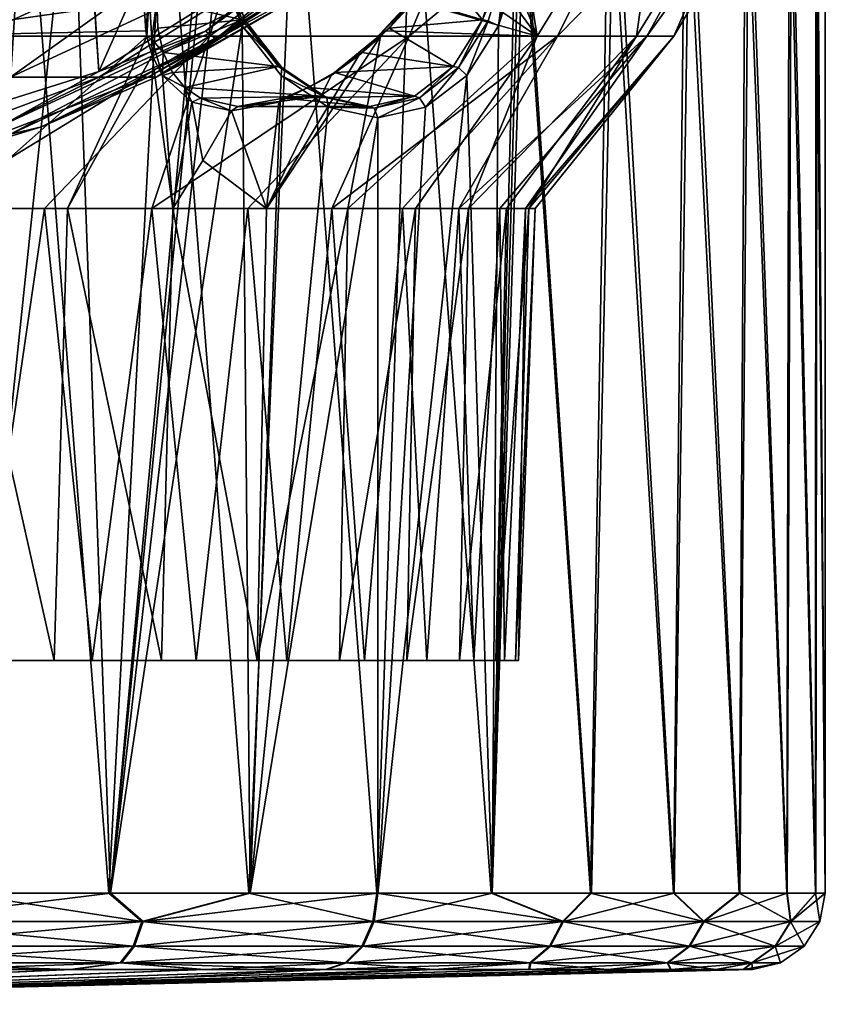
# Model space of a CAD drawing. Header units: metres. Extents: x -240 to 45, y -77 to 27.
# Tile 173 of 256: x 29 to 39, y -77 to -65. Entities that reach past the tile are written whole.
import ezdxf

# ---------------------------------------------------------------- set-up
doc = ezdxf.new("R2010")
doc.units = ezdxf.units.M
doc.layers.add('solid_MASSBILD_K_E_SW0001', color=7, linetype='CONTINUOUS')

msp = doc.modelspace()

# ---------------------------------------------------------------- linework, layer by layer
at = {"layer": 'solid_MASSBILD_K_E_SW0001'}
for points in [[(34.965736, -54, 96.03376), (29.998581, -65.193298, 101.000916), (29.399494, -55.700001, 101.599998)], [(34.965736, -54, 96.03376), (33.190041, -63.202965, 97.809456), (29.998581, -65.193298, 101.000916)], [(29.998581, -65.193298, 101.000916), (29.371065, -55.850025, 101.628433), (29.399494, -55.700001, 101.599998)], [(26.593641, -66.264885, 104.405853), (29.293447, -55.959793, 101.706047), (29.371065, -55.850025, 101.628433)], [(29.998581, -65.193298, 101.000916), (26.593641, -66.264885, 104.405853), (29.371065, -55.850025, 101.628433)], [(23.106398, -66.376396, 107.893097), (23.106236, -61.188198, 107.893257), (29.187363, -56, 101.812134)], [(26.593641, -66.264885, 104.405853), (23.106398, -66.376396, 107.893097), (29.187363, -56, 101.812134)], [(26.593641, -66.264885, 104.405853), (29.187363, -56, 101.812134), (29.293447, -55.959793, 101.706047)], [(29.046837, -62.049999, 119.174355), (27.116047, -62.049999, 120.093132), (28.168047, -75.947678, 119.624008)], [(30.90246, -62.826908, 86.138443), (27.60548, -61.982662, 83.690079), (27.340546, -64.72776, 85.375542)], [(28.1873, -75.947678, 83.585258), (27.753435, -62.049999, 83.382401), (29.651167, -62.049999, 84.367653)], [(29.046837, -62.049999, 119.174355), (28.168047, -75.947678, 119.624008), (30.131594, -75.947678, 118.540169)], [(30.149687, -75.947678, 84.671204), (28.1873, -75.947678, 83.585258), (29.651167, -62.049999, 84.367653)], [(28.880751, -61.982662, 118.87616), (32.334164, -61.982662, 116.491219), (28.282026, -64.72776, 117.334778)], [(32.334164, -61.982662, 116.491219), (31.44804, -64.72776, 115.088936), (28.282026, -64.72776, 117.334778)], [(30.868504, -62.049999, 118.054703), (29.046837, -62.049999, 119.174355), (30.131594, -75.947678, 118.540169)], [(30.149687, -75.947678, 84.671204), (29.651167, -62.049999, 84.367653), (31.432867, -62.049999, 85.549873)], [(30.868504, -62.049999, 118.054703), (30.131594, -75.947678, 118.540169), (31.961441, -75.947678, 117.243286)], [(31.432867, -62.900002, 85.549873), (30.149687, -75.947678, 84.671204), (31.432867, -62.049999, 85.549873)], [(32.560226, -62.049999, 116.746964), (30.868504, -62.049999, 118.054703), (31.961441, -75.947678, 117.243286)], [(32.334164, -61.982662, 116.491219), (35.202629, -61.982662, 113.427574), (31.44804, -64.72776, 115.088936)], [(35.202629, -61.982662, 113.427574), (34.059628, -64.72776, 112.217178), (31.44804, -64.72776, 115.088936)], [(32.560226, -62.049999, 116.746964), (31.961441, -75.947678, 117.243286), (33.634579, -75.947678, 115.749687)], [(34.102665, -62.049999, 115.266098), (32.560226, -62.049999, 116.746964), (33.634579, -75.947678, 115.749687)], [(34.102665, -62.049999, 115.266098), (33.634579, -75.947678, 115.749687), (35.129967, -75.947678, 114.078148)], [(35.202629, -61.982662, 113.427574), (37.355412, -61.982662, 109.82486), (34.059628, -64.72776, 112.217178)], [(37.355412, -61.982662, 109.82486), (35.995602, -64.72776, 108.852737), (34.059628, -64.72776, 112.217178)], [(35.478195, -62.049999, 113.629021), (34.102665, -62.049999, 115.266098), (35.129967, -75.947678, 114.078148)], [(35.293751, -61.982662, 89.894386), (34.973728, -62.826908, 90.214066), (35.732822, -64.72776, 93.776794)], [(35.478195, -62.049999, 113.629021), (35.129967, -75.947678, 114.078148), (36.428799, -75.947678, 112.249687)], [(37.418571, -61.982662, 93.513657), (35.293751, -61.982662, 89.894386), (35.732822, -64.72776, 93.776794)], [(36.671089, -62.049999, 111.854446), (35.478195, -62.049999, 113.629021), (36.428799, -75.947678, 112.249687)], [(35.56287, -62.900002, 89.684288), (36.743183, -62.049999, 91.467247), (36.440166, -75.947678, 90.968407)], [(37.418571, -61.982662, 93.513657), (35.732822, -64.72776, 93.776794), (37.03162, -64.72776, 97.434738)], [(37.355412, -61.982662, 109.82486), (38.694393, -61.982662, 105.847282), (35.995602, -64.72776, 108.852737)], [(38.694393, -61.982662, 105.847282), (37.16613, -64.72776, 105.151756), (35.995602, -64.72776, 108.852737)], [(36.671089, -62.049999, 111.854446), (36.428799, -75.947678, 112.249687), (37.51474, -75.947678, 110.2873)], [(36.743183, -62.049999, 91.467247), (37.52401, -75.947678, 92.931953), (36.440166, -75.947678, 90.968407)], [(37.667713, -62.049999, 109.962669), (36.671089, -62.049999, 111.854446), (37.51474, -75.947678, 110.2873)], [(36.743183, -62.049999, 91.467247), (37.726402, -62.049999, 93.366035), (37.52401, -75.947678, 92.931953)], [(38.726707, -61.982662, 97.501488), (37.418571, -61.982662, 93.513657), (37.03162, -64.72776, 97.434738)], [(38.726707, -61.982662, 97.501488), (37.03162, -64.72776, 97.434738), (37.516895, -64.72776, 101.285957)], [(38.694393, -61.982662, 105.847282), (39.158543, -61.982662, 101.676117), (37.16613, -64.72776, 105.151756)], [(39.158543, -61.982662, 101.676117), (37.516895, -64.72776, 101.285957), (37.16613, -64.72776, 105.151756)], [(37.667713, -62.049999, 109.962669), (37.51474, -75.947678, 110.2873), (38.374134, -75.947678, 108.215668)], [(39.158543, -61.982662, 101.676117), (38.726707, -61.982662, 97.501488), (37.516895, -64.72776, 101.285957)], [(37.726402, -62.049999, 93.366035), (38.381191, -75.947678, 95.004501), (37.52401, -75.947678, 92.931953)], [(38.456676, -62.049999, 107.975296), (37.667713, -62.049999, 109.962669), (38.374134, -75.947678, 108.215668)], [(37.726402, -62.049999, 93.366035), (38.501289, -62.049999, 95.358932), (38.381191, -75.947678, 95.004501)], [(38.456676, -62.049999, 107.975296), (38.374134, -75.947678, 108.215668), (38.996178, -75.947678, 106.060837)], [(38.501289, -62.049999, 95.358932), (39.000935, -75.947678, 97.159996), (38.381191, -75.947678, 95.004501)], [(39.028961, -62.049999, 105.915062), (38.456676, -62.049999, 107.975296), (38.996178, -75.947678, 106.060837)], [(38.501289, -62.049999, 95.358932), (39.05899, -62.049999, 97.423164), (39.000935, -75.947678, 97.159996)], [(39.028961, -62.049999, 105.915062), (38.996178, -75.947678, 106.060837), (39.373047, -75.947678, 103.849907)], [(39.05899, -62.049999, 97.423164), (39.375439, -75.947678, 99.37133), (39.000935, -75.947678, 97.159996)], [(39.378021, -62.049999, 103.805496), (39.028961, -62.049999, 105.915062), (39.373047, -75.947678, 103.849907)], [(39.05899, -62.049999, 97.423164), (39.393124, -62.049999, 99.535149), (39.375439, -75.947678, 99.37133)], [(39.378021, -62.049999, 103.805496), (39.373047, -75.947678, 103.849907), (39.499996, -75.947678, 101.610687)], [(39.393124, -62.049999, 99.535149), (39.499996, -75.947678, 101.610687), (39.375439, -75.947678, 99.37133)], [(39.499874, -62.049999, 101.670723), (39.378021, -62.049999, 103.805496), (39.499996, -75.947678, 101.610687)], [(39.393124, -62.049999, 99.535149), (39.499874, -62.049999, 101.670723), (39.499996, -75.947678, 101.610687)], [(30.727892, -63.351734, 86.38546), (30.90246, -62.826908, 86.138443), (27.340546, -64.72776, 85.375542)], [(33.895069, -62.849007, 97.182831), (31.393976, -64.66449, 99.683922), (33.190041, -63.202965, 97.809456)], [(31.527084, -64.765617, 99.757294), (31.393976, -64.66449, 99.683922), (33.895069, -62.849007, 97.182831)], [(34.038998, -62.94228, 97.245377), (31.527084, -64.765617, 99.757294), (33.895069, -62.849007, 97.182831)], [(34.973728, -62.826908, 90.214066), (34.726517, -63.351746, 90.388374), (35.732822, -64.72776, 93.776794)], [(31.432867, -62.900002, 85.549873), (31.545963, -63.786457, 85.634575), (30.149687, -75.947678, 84.671204)], [(34.038998, -62.94228, 97.245377), (33.528835, -63.479897, 98.013702), (31.527084, -64.765617, 99.757294)], [(35.56287, -62.900002, 89.684288), (36.440166, -75.947678, 90.968407), (35.143288, -75.947678, 89.138557)], [(35.478344, -63.786148, 89.571182), (35.56287, -62.900002, 89.684288), (35.143288, -75.947678, 89.138557)], [(25.260633, -65.265411, 111.297455), (29.593891, -63.197563, 112.565201), (26.978941, -63.197563, 114.491379)], [(25.260633, -65.265411, 111.297455), (27.239601, -65.265411, 109.80513), (29.593891, -63.197563, 112.565201)], [(27.239601, -65.265411, 109.80513), (31.729504, -63.197563, 110.118301), (29.593891, -63.197563, 112.565201)], [(27.239601, -65.265411, 109.80513), (28.844847, -65.265411, 107.916595), (31.729504, -63.197563, 110.118301)], [(28.844847, -65.265411, 107.916595), (33.284359, -63.197563, 107.266891), (31.729504, -63.197563, 110.118301)], [(28.844847, -65.265411, 107.916595), (29.998856, -65.265411, 105.723061), (33.284359, -63.197563, 107.266891)], [(31.393976, -64.66449, 99.683922), (29.998581, -65.193298, 101.000916), (33.190041, -63.202965, 97.809456)], [(29.998856, -65.265411, 105.723061), (34.184628, -63.197563, 104.14637), (33.284359, -63.197563, 107.266891)], [(29.998856, -65.265411, 105.723061), (30.645905, -65.265411, 103.330429), (34.184628, -63.197563, 104.14637)], [(30.645905, -65.265411, 103.330429), (34.38755, -63.197563, 100.904922), (34.184628, -63.197563, 104.14637)], [(30.645905, -65.265411, 103.330429), (30.746666, -65.267303, 100.79538), (34.38755, -63.197563, 100.904922)], [(30.746666, -65.267303, 100.79538), (31.029669, -65.1213, 100.512184), (34.38755, -63.197563, 100.904922)], [(31.029669, -65.1213, 100.512184), (33.528835, -63.479897, 98.013702), (34.38755, -63.197563, 100.904922)], [(30.623011, -63.831165, 86.673042), (30.727892, -63.351734, 86.38546), (27.340546, -64.72776, 85.375542)], [(34.726517, -63.351746, 90.388374), (34.438816, -63.831184, 90.492943), (35.732822, -64.72776, 93.776794)], [(31.527084, -64.765617, 99.757294), (33.528835, -63.479897, 98.013702), (31.029669, -65.1213, 100.512184)], [(30.756033, -64.250885, 86.970284), (31.872822, -64.515602, 86.094902), (31.559006, -63.747074, 85.855858)], [(31.59557, -63.773357, 85.700546), (31.87545, -64.596878, 85.888596), (31.545963, -63.786457, 85.634575)], [(31.600046, -63.755772, 85.783371), (31.559006, -63.747074, 85.855858), (31.872822, -64.515602, 86.094902)], [(31.600046, -63.755772, 85.783371), (31.915165, -64.527702, 86.023331), (31.59557, -63.773357, 85.700546)], [(31.915165, -64.527702, 86.023331), (31.87545, -64.596878, 85.888596), (31.59557, -63.773357, 85.700546)], [(31.600046, -63.755772, 85.783371), (31.872822, -64.515602, 86.094902), (31.915165, -64.527702, 86.023331)], [(34.462006, -63.828922, 90.312508), (35.257065, -63.746822, 89.557892), (35.018501, -64.515167, 89.244003)], [(35.329544, -63.755764, 89.516861), (35.018501, -64.515167, 89.244003), (35.257065, -63.746822, 89.557892)], [(35.089924, -64.527702, 89.201485), (35.018501, -64.515167, 89.244003), (35.329544, -63.755764, 89.516861)], [(35.089924, -64.527702, 89.201485), (35.329544, -63.755764, 89.516861), (35.224754, -64.596588, 89.241516)], [(35.329544, -63.755764, 89.516861), (35.412365, -63.773354, 89.521423), (35.224754, -64.596588, 89.241516)], [(35.412365, -63.773354, 89.521423), (35.478344, -63.786148, 89.571182), (35.224754, -64.596588, 89.241516)], [(30.588482, -64.271622, 87.003471), (30.623011, -63.831165, 86.673042), (27.340546, -64.72776, 85.375542)], [(31.545963, -63.786457, 85.634575), (31.87545, -64.596878, 85.888596), (30.149687, -75.947678, 84.671204)], [(34.438816, -63.831184, 90.492943), (34.108353, -64.271645, 90.527122), (35.732822, -64.72776, 93.776794)], [(34.141399, -64.251282, 90.359619), (34.462006, -63.828922, 90.312508), (35.018501, -64.515167, 89.244003)], [(35.224754, -64.596588, 89.241516), (35.478344, -63.786148, 89.571182), (35.143288, -75.947678, 89.138557)], [(30.61478, -64.659561, 87.356209), (30.588482, -64.271622, 87.003471), (27.340546, -64.72776, 85.375542)], [(30.657297, -64.182991, 86.956627), (30.588482, -64.271622, 87.003471), (30.61478, -64.659561, 87.356209)], [(30.657297, -64.182991, 86.956627), (30.61478, -64.659561, 87.356209), (30.627169, -64.732231, 87.430298)], [(30.657297, -64.182991, 86.956627), (30.627169, -64.732231, 87.430298), (30.691153, -64.769386, 87.498161)], [(30.657297, -64.182991, 86.956627), (30.691153, -64.769386, 87.498161), (30.756033, -64.250885, 86.970284)], [(30.691153, -64.769386, 87.498161), (30.769335, -64.626663, 87.31739), (30.756033, -64.250885, 86.970284)], [(30.756033, -64.250885, 86.970284), (30.769335, -64.626663, 87.31739), (31.872822, -64.515602, 86.094902)], [(33.613781, -64.769394, 90.423912), (34.155277, -64.182999, 90.458351), (33.794235, -64.62706, 90.345879)], [(33.613781, -64.769394, 90.423912), (34.108353, -64.271645, 90.527122), (34.155277, -64.182999, 90.458351)], [(33.613781, -64.769394, 90.423912), (33.75565, -64.659576, 90.500443), (34.108353, -64.271645, 90.527122)], [(34.108353, -64.271645, 90.527122), (33.75565, -64.659576, 90.500443), (35.732822, -64.72776, 93.776794)], [(34.155277, -64.182999, 90.458351), (34.141399, -64.251282, 90.359619), (33.794235, -64.62706, 90.345879)], [(33.794235, -64.62706, 90.345879), (34.141399, -64.251282, 90.359619), (35.018501, -64.515167, 89.244003)], [(30.769335, -64.626663, 87.31739), (30.840351, -64.945068, 87.673073), (31.872822, -64.515602, 86.094902)], [(30.840351, -64.945068, 87.673073), (32.350201, -65.126091, 86.481316), (31.872822, -64.515602, 86.094902)], [(31.915165, -64.527702, 86.023331), (31.872822, -64.515602, 86.094902), (32.350201, -65.126091, 86.481316)], [(31.915165, -64.527702, 86.023331), (32.394173, -65.141441, 86.409851), (31.87545, -64.596878, 85.888596)], [(31.915165, -64.527702, 86.023331), (32.350201, -65.126091, 86.481316), (32.394173, -65.141441, 86.409851)], [(33.794235, -64.62706, 90.345879), (35.018501, -64.515167, 89.244003), (34.632668, -65.125801, 88.766273)], [(34.703918, -65.141441, 88.722061), (34.632668, -65.125801, 88.766273), (35.018501, -64.515167, 89.244003)], [(34.703918, -65.141441, 88.722061), (35.018501, -64.515167, 89.244003), (35.089924, -64.527702, 89.201485)], [(34.703918, -65.141441, 88.722061), (35.089924, -64.527702, 89.201485), (34.813091, -65.244026, 88.734962)], [(35.089924, -64.527702, 89.201485), (35.224754, -64.596588, 89.241516), (34.813091, -65.244026, 88.734962)], [(30.61478, -64.659561, 87.356209), (27.340546, -64.72776, 85.375542), (30.627169, -64.732231, 87.430298)], [(31.393976, -64.66449, 99.683922), (28.722851, -65.904289, 102.355049), (29.998581, -65.193298, 101.000916)], [(28.844404, -66.01078, 102.439972), (28.722851, -65.904289, 102.355049), (31.393976, -64.66449, 99.683922)], [(31.527084, -64.765617, 99.757294), (28.844404, -66.01078, 102.439972), (31.393976, -64.66449, 99.683922)], [(31.87545, -64.596878, 85.888596), (31.978148, -75.947678, 85.970032), (30.149687, -75.947678, 84.671204)], [(30.691153, -64.769386, 87.498161), (30.840351, -64.945068, 87.673073), (30.769335, -64.626663, 87.31739)], [(32.394173, -65.141441, 86.409851), (32.381546, -65.244171, 86.300797), (31.87545, -64.596878, 85.888596)], [(31.87545, -64.596878, 85.888596), (32.381546, -65.244171, 86.300797), (31.978148, -75.947678, 85.970032)], [(33.613781, -64.769394, 90.423912), (33.794235, -64.62706, 90.345879), (33.438641, -64.945389, 90.274429)], [(33.438641, -64.945389, 90.274429), (33.794235, -64.62706, 90.345879), (34.632668, -65.125801, 88.766273)], [(33.613781, -64.769394, 90.423912), (33.681583, -64.732231, 90.487976), (33.75565, -64.659576, 90.500443)], [(33.75565, -64.659576, 90.500443), (33.681583, -64.732231, 90.487976), (35.732822, -64.72776, 93.776794)], [(34.813091, -65.244026, 88.734962), (35.224754, -64.596588, 89.241516), (35.143288, -75.947678, 89.138557)], [(28.085047, -66.984367, 87.854088), (30.627169, -64.732231, 87.430298), (27.340546, -64.72776, 85.375542)], [(28.282026, -64.72776, 117.334778), (31.44804, -64.72776, 115.088936), (27.756048, -66.984367, 115.545998)], [(31.44804, -64.72776, 115.088936), (29.286592, -66.984367, 114.518044), (27.756048, -66.984367, 115.545998)], [(28.085047, -66.984367, 87.854088), (29.590746, -66.984367, 88.918121), (30.627169, -64.732231, 87.430298)], [(31.527084, -64.765617, 99.757294), (29.250998, -65.91684, 102.290985), (28.844404, -66.01078, 102.439972)], [(31.527084, -64.765617, 99.757294), (30.746666, -65.267303, 100.79538), (29.250998, -65.91684, 102.290985)], [(31.44804, -64.72776, 115.088936), (30.690399, -66.984367, 113.322975), (29.286592, -66.984367, 114.518044)], [(29.590746, -66.984367, 88.918121), (30.698124, -64.983124, 87.714828), (30.627169, -64.732231, 87.430298)], [(30.691153, -64.769386, 87.498161), (30.627169, -64.732231, 87.430298), (30.698124, -64.983124, 87.714828)], [(31.44804, -64.72776, 115.088936), (34.059628, -64.72776, 112.217178), (30.690399, -66.984367, 113.322975)], [(34.059628, -64.72776, 112.217178), (31.949377, -66.984367, 111.976234), (30.690399, -66.984367, 113.322975)], [(30.691153, -64.769386, 87.498161), (30.830132, -65.246613, 88.073387), (30.840351, -64.945068, 87.673073)], [(30.691153, -64.769386, 87.498161), (30.698124, -64.983124, 87.714828), (30.830132, -65.246613, 88.073387)], [(31.527084, -64.765617, 99.757294), (31.029669, -65.1213, 100.512184), (30.746666, -65.267303, 100.79538)], [(34.059628, -64.72776, 112.217178), (33.04726, -66.984367, 110.495224), (31.949377, -66.984367, 111.976234)], [(33.681583, -64.732231, 90.487976), (33.397114, -64.983139, 90.416718), (32.192654, -66.984367, 91.522812)], [(33.681583, -64.732231, 90.487976), (32.192654, -66.984367, 91.522812), (33.255077, -66.984367, 93.029648)], [(33.038696, -65.24662, 90.284325), (33.613781, -64.769394, 90.423912), (33.082588, -65.204315, 90.153343)], [(33.038696, -65.24662, 90.284325), (33.397114, -64.983139, 90.416718), (33.613781, -64.769394, 90.423912)], [(34.059628, -64.72776, 112.217178), (35.995602, -64.72776, 108.852737), (33.04726, -66.984367, 110.495224)], [(35.995602, -64.72776, 108.852737), (33.969852, -66.984367, 108.899078), (33.04726, -66.984367, 110.495224)], [(33.613781, -64.769394, 90.423912), (33.438641, -64.945389, 90.274429), (33.082588, -65.204315, 90.153343)], [(35.732822, -64.72776, 93.776794), (33.681583, -64.732231, 90.487976), (33.255077, -66.984367, 93.029648)], [(35.732822, -64.72776, 93.776794), (33.255077, -66.984367, 93.029648), (34.139446, -66.984367, 94.647316)], [(33.613781, -64.769394, 90.423912), (33.397114, -64.983139, 90.416718), (33.681583, -64.732231, 90.487976)], [(35.995602, -64.72776, 108.852737), (34.705238, -66.984367, 107.208374), (33.969852, -66.984367, 108.899078)], [(35.732822, -64.72776, 93.776794), (34.139446, -66.984367, 94.647316), (34.834343, -66.984367, 96.354897)], [(35.995602, -64.72776, 108.852737), (37.16613, -64.72776, 105.151756), (34.705238, -66.984367, 107.208374)], [(37.16613, -64.72776, 105.151756), (35.243855, -66.984367, 105.44503), (34.705238, -66.984367, 107.208374)], [(37.03162, -64.72776, 97.434738), (35.732822, -64.72776, 93.776794), (34.834343, -66.984367, 96.354897)], [(37.03162, -64.72776, 97.434738), (34.834343, -66.984367, 96.354897), (35.330818, -66.984367, 98.130363)], [(37.16613, -64.72776, 105.151756), (35.578697, -66.984367, 103.631927), (35.243855, -66.984367, 105.44503)], [(37.03162, -64.72776, 97.434738), (35.330818, -66.984367, 98.130363), (35.62244, -66.984367, 99.950729)], [(37.16613, -64.72776, 105.151756), (37.516895, -64.72776, 101.285957), (35.578697, -66.984367, 103.631927)], [(37.516895, -64.72776, 101.285957), (35.705437, -66.984367, 101.792526), (35.578697, -66.984367, 103.631927)], [(37.516895, -64.72776, 101.285957), (37.03162, -64.72776, 97.434738), (35.62244, -66.984367, 99.950729)], [(37.516895, -64.72776, 101.285957), (35.62244, -66.984367, 99.950729), (35.705437, -66.984367, 101.792526)], [(30.830132, -65.246613, 88.073387), (30.96102, -65.204094, 88.029305), (30.840351, -64.945068, 87.673073)], [(30.840351, -64.945068, 87.673073), (30.96102, -65.204094, 88.029305), (32.350201, -65.126091, 86.481316)], [(29.590746, -66.984367, 88.918121), (30.965902, -66.984367, 90.146339), (30.698124, -64.983124, 87.714828)], [(30.965902, -66.984367, 90.146339), (30.830132, -65.246613, 88.073387), (30.698124, -64.983124, 87.714828)], [(33.397114, -64.983139, 90.416718), (33.038696, -65.24662, 90.284325), (32.192654, -66.984367, 91.522812)], [(33.082588, -65.204315, 90.153343), (33.438641, -64.945389, 90.274429), (34.632668, -65.125801, 88.766273)], [(28.722851, -65.904289, 102.355049), (26.593641, -66.264885, 104.405853), (29.998581, -65.193298, 101.000916)], [(30.96102, -65.204094, 88.029305), (31.125305, -65.4021, 88.37429), (32.350201, -65.126091, 86.481316)], [(31.125305, -65.4021, 88.37429), (32.930286, -65.516434, 86.987396), (32.350201, -65.126091, 86.481316)], [(32.394173, -65.141441, 86.409851), (32.350201, -65.126091, 86.481316), (32.978542, -65.537048, 86.919678)], [(32.978542, -65.537048, 86.919678), (32.350201, -65.126091, 86.481316), (32.930286, -65.516434, 86.987396)], [(32.394173, -65.141441, 86.409851), (32.978542, -65.537048, 86.919678), (32.381546, -65.244171, 86.300797)], [(33.082588, -65.204315, 90.153343), (34.632668, -65.125801, 88.766273), (34.127075, -65.516373, 88.185478)], [(34.194717, -65.537048, 88.137146), (34.127075, -65.516373, 88.185478), (34.632668, -65.125801, 88.766273)], [(34.194717, -65.537048, 88.137146), (34.632668, -65.125801, 88.766273), (34.703918, -65.141441, 88.722061)], [(34.194717, -65.537048, 88.137146), (34.703918, -65.141441, 88.722061), (34.272099, -65.658676, 88.117233)], [(34.703918, -65.141441, 88.722061), (34.813091, -65.244026, 88.734962), (34.272099, -65.658676, 88.117233)], [(26.325972, -66.634926, 105.215973), (29.998856, -65.265411, 105.723061), (28.844847, -65.265411, 107.916595)], [(26.325972, -66.634926, 105.215973), (27.75841, -66.371216, 103.783562), (29.998856, -65.265411, 105.723061)], [(27.75841, -66.371216, 103.783562), (30.645905, -65.265411, 103.330429), (29.998856, -65.265411, 105.723061)], [(27.75841, -66.371216, 103.783562), (29.250998, -65.91684, 102.290985), (30.645905, -65.265411, 103.330429)], [(29.250998, -65.91684, 102.290985), (30.746666, -65.267303, 100.79538), (30.645905, -65.265411, 103.330429)], [(30.830132, -65.246613, 88.073387), (31.125305, -65.4021, 88.37429), (30.96102, -65.204094, 88.029305)], [(30.830132, -65.246613, 88.073387), (31.216566, -65.593094, 88.761093), (31.125305, -65.4021, 88.37429)], [(30.965902, -66.984367, 90.146339), (31.216566, -65.593094, 88.761093), (30.830132, -65.246613, 88.073387)], [(32.381546, -65.244171, 86.300797), (32.998589, -65.658691, 86.842354), (31.978148, -75.947678, 85.970032)], [(33.038696, -65.24662, 90.284325), (32.351398, -65.593102, 89.897148), (32.192654, -66.984367, 91.522812)], [(32.351398, -65.593102, 89.897148), (33.038696, -65.24662, 90.284325), (32.737816, -65.40226, 89.988663)], [(32.978542, -65.537048, 86.919678), (32.998589, -65.658691, 86.842354), (32.381546, -65.244171, 86.300797)], [(33.038696, -65.24662, 90.284325), (33.082588, -65.204315, 90.153343), (32.737816, -65.40226, 89.988663)], [(32.737816, -65.40226, 89.988663), (33.082588, -65.204315, 90.153343), (34.127075, -65.516373, 88.185478)], [(34.813091, -65.244026, 88.734962), (35.143288, -75.947678, 89.138557), (33.649689, -75.947678, 87.465424)], [(34.272099, -65.658676, 88.117233), (34.813091, -65.244026, 88.734962), (33.649689, -75.947678, 87.465424)], [(31.216566, -65.593094, 88.761093), (31.326302, -65.541153, 88.703583), (31.125305, -65.4021, 88.37429)], [(31.125305, -65.4021, 88.37429), (31.326302, -65.541153, 88.703583), (32.930286, -65.516434, 86.987396)], [(32.351398, -65.593102, 89.897148), (32.737816, -65.40226, 89.988663), (32.408798, -65.541245, 89.787315)], [(32.408798, -65.541245, 89.787315), (32.737816, -65.40226, 89.988663), (34.127075, -65.516373, 88.185478)], [(31.216566, -65.593094, 88.761093), (31.734015, -65.707268, 89.379051), (31.326302, -65.541153, 88.703583)], [(31.326302, -65.541153, 88.703583), (31.817429, -65.650002, 89.295723), (32.930286, -65.516434, 86.987396)], [(31.734015, -65.707268, 89.379051), (31.817429, -65.650002, 89.295723), (31.326302, -65.541153, 88.703583)], [(31.817429, -65.650002, 89.295723), (33.543568, -65.650002, 87.571434), (32.930286, -65.516434, 86.987396)], [(32.351398, -65.593102, 89.897148), (32.408798, -65.541245, 89.787315), (31.817429, -65.650002, 89.295723)], [(31.817429, -65.650002, 89.295723), (32.408798, -65.541245, 89.787315), (33.543568, -65.650002, 87.571434)], [(32.408798, -65.541245, 89.787315), (34.127075, -65.516373, 88.185478), (33.543568, -65.650002, 87.571434)], [(32.978542, -65.537048, 86.919678), (32.930286, -65.516434, 86.987396), (33.543568, -65.650002, 87.571434)], [(32.978542, -65.537048, 86.919678), (33.601002, -65.673859, 87.514053), (32.998589, -65.658691, 86.842354)], [(32.978542, -65.537048, 86.919678), (33.543568, -65.650002, 87.571434), (33.601002, -65.673859, 87.514053)], [(33.601002, -65.673859, 87.514053), (33.543568, -65.650002, 87.571434), (34.127075, -65.516373, 88.185478)], [(33.601002, -65.673859, 87.514053), (34.127075, -65.516373, 88.185478), (34.194717, -65.537048, 88.137146)], [(33.601002, -65.673859, 87.514053), (34.194717, -65.537048, 88.137146), (33.649689, -65.800003, 87.465424)], [(34.194717, -65.537048, 88.137146), (34.272099, -65.658676, 88.117233), (33.649689, -65.800003, 87.465424)], [(30.965902, -66.984367, 90.146339), (31.358566, -66.356163, 89.754097), (31.216566, -65.593094, 88.761093)], [(31.358566, -66.356163, 89.754097), (31.734015, -65.707268, 89.379051), (31.216566, -65.593094, 88.761093)], [(32.192654, -66.984367, 91.522812), (31.734015, -65.707268, 89.379051), (31.358566, -66.356163, 89.754097)], [(31.734015, -65.707268, 89.379051), (32.351398, -65.593102, 89.897148), (31.817429, -65.650002, 89.295723)], [(32.351398, -65.593102, 89.897148), (31.734015, -65.707268, 89.379051), (32.192654, -66.984367, 91.522812)], [(32.998589, -65.658691, 86.842354), (33.649689, -65.800003, 87.465424), (31.978148, -75.947678, 85.970032)], [(32.998589, -65.658691, 86.842354), (33.601002, -65.673859, 87.514053), (33.649689, -65.800003, 87.465424)], [(34.272099, -65.658676, 88.117233), (33.649689, -75.947678, 87.465424), (33.649689, -65.800003, 87.465424)], [(33.649689, -65.800003, 87.465424), (33.649689, -75.947678, 87.465424), (31.978148, -75.947678, 85.970032)], [(28.844404, -66.01078, 102.439972), (29.250998, -65.91684, 102.290985), (27.75841, -66.371216, 103.783562)], [(32.192654, -66.984367, 91.522812), (31.358566, -66.356163, 89.754097), (30.965902, -66.984367, 90.146339)], [(28.419031, -72.900002, 114.882835), (27.756048, -66.984367, 115.545998), (29.286592, -66.984367, 114.518044)], [(29.413763, -72.900002, 89.043167), (28.085047, -66.984367, 87.854088), (27.870617, -72.900002, 87.964325)], [(29.413763, -72.900002, 89.043167), (29.590746, -66.984367, 88.918121), (28.085047, -66.984367, 87.854088)], [(28.419031, -72.900002, 114.882835), (29.286592, -66.984367, 114.518044), (29.91058, -72.900002, 113.748726)], [(29.91058, -72.900002, 113.748726), (29.286592, -66.984367, 114.518044), (30.690399, -66.984367, 113.322975)], [(30.81975, -72.900002, 90.292336), (29.590746, -66.984367, 88.918121), (29.413763, -72.900002, 89.043167)], [(30.81975, -72.900002, 90.292336), (30.965902, -66.984367, 90.146339), (29.590746, -66.984367, 88.918121)], [(29.91058, -72.900002, 113.748726), (30.690399, -66.984367, 113.322975), (31.269575, -72.900002, 112.437622)], [(31.269575, -72.900002, 112.437622), (30.690399, -66.984367, 113.322975), (31.949377, -66.984367, 111.976234)], [(32.067417, -72.900002, 91.699661), (30.965902, -66.984367, 90.146339), (30.81975, -72.900002, 90.292336)], [(32.067417, -72.900002, 91.699661), (32.192654, -66.984367, 91.522812), (30.965902, -66.984367, 90.146339)], [(31.269575, -72.900002, 112.437622), (31.949377, -66.984367, 111.976234), (32.455879, -72.900002, 110.987343)], [(32.455879, -72.900002, 110.987343), (31.949377, -66.984367, 111.976234), (33.04726, -66.984367, 110.495224)], [(33.144611, -72.900002, 93.243958), (33.255077, -66.984367, 93.029648), (32.067417, -72.900002, 91.699661)], [(32.067417, -72.900002, 91.699661), (33.255077, -66.984367, 93.029648), (32.192654, -66.984367, 91.522812)], [(32.455879, -72.900002, 110.987343), (33.04726, -66.984367, 110.495224), (33.471527, -72.900002, 109.395386)], [(33.471527, -72.900002, 109.395386), (33.04726, -66.984367, 110.495224), (33.969852, -66.984367, 108.899078)], [(33.144611, -72.900002, 93.243958), (34.139446, -66.984367, 94.647316), (33.255077, -66.984367, 93.029648)], [(34.02877, -72.900002, 94.901215), (34.139446, -66.984367, 94.647316), (33.144611, -72.900002, 93.243958)], [(33.471527, -72.900002, 109.395386), (33.969852, -66.984367, 108.899078), (34.287418, -72.900002, 107.708603)], [(34.287418, -72.900002, 107.708603), (33.969852, -66.984367, 108.899078), (34.705238, -66.984367, 107.208374)], [(34.716743, -72.900002, 96.655602), (34.834343, -66.984367, 96.354897), (34.02877, -72.900002, 94.901215)], [(34.02877, -72.900002, 94.901215), (34.834343, -66.984367, 96.354897), (34.139446, -66.984367, 94.647316)], [(34.287418, -72.900002, 107.708603), (34.705238, -66.984367, 107.208374), (34.903522, -72.900002, 105.924278)], [(34.903522, -72.900002, 105.924278), (34.705238, -66.984367, 107.208374), (35.243855, -66.984367, 105.44503)], [(34.716743, -72.900002, 96.655602), (35.330818, -66.984367, 98.130363), (34.834343, -66.984367, 96.354897)], [(35.189926, -72.900002, 98.471718), (35.330818, -66.984367, 98.130363), (34.716743, -72.900002, 96.655602)], [(34.903522, -72.900002, 105.924278), (35.243855, -66.984367, 105.44503), (35.304138, -72.900002, 104.093315)], [(35.450058, -72.900002, 100.339867), (35.62244, -66.984367, 99.950729), (35.189926, -72.900002, 98.471718)], [(35.189926, -72.900002, 98.471718), (35.62244, -66.984367, 99.950729), (35.330818, -66.984367, 98.130363)], [(35.304138, -72.900002, 104.093315), (35.243855, -66.984367, 105.44503), (35.578697, -66.984367, 103.631927)], [(35.304138, -72.900002, 104.093315), (35.578697, -66.984367, 103.631927), (35.487026, -72.900002, 102.214951)], [(35.487026, -72.900002, 102.214951), (35.705437, -66.984367, 101.792526), (35.450058, -72.900002, 100.339867)], [(35.450058, -72.900002, 100.339867), (35.705437, -66.984367, 101.792526), (35.62244, -66.984367, 99.950729)], [(35.487026, -72.900002, 102.214951), (35.578697, -66.984367, 103.631927), (35.705437, -66.984367, 101.792526)], [(14.015095, -72.900002, 116.630478), (15.814588, -72.900002, 117.168449), (34.716743, -72.900002, 96.655602)], [(27.797697, -72.900002, 102.831718), (14.015095, -72.900002, 116.630478), (34.716743, -72.900002, 96.655602)], [(15.814588, -72.900002, 117.168449), (35.189926, -72.900002, 98.471718), (34.716743, -72.900002, 96.655602)], [(15.814588, -72.900002, 117.168449), (17.67054, -72.900002, 117.494949), (35.189926, -72.900002, 98.471718)], [(17.67054, -72.900002, 117.494949), (35.450058, -72.900002, 100.339867), (35.189926, -72.900002, 98.471718)], [(17.67054, -72.900002, 117.494949), (19.544418, -72.900002, 117.598686), (35.450058, -72.900002, 100.339867)], [(19.544418, -72.900002, 117.598686), (35.487026, -72.900002, 102.214951), (35.450058, -72.900002, 100.339867)], [(19.544418, -72.900002, 117.598686), (21.427061, -72.900002, 117.483284), (35.487026, -72.900002, 102.214951)], [(21.427061, -72.900002, 117.483284), (35.304138, -72.900002, 104.093315), (35.487026, -72.900002, 102.214951)], [(21.427061, -72.900002, 117.483284), (23.272253, -72.900002, 117.147774), (35.304138, -72.900002, 104.093315)], [(23.272253, -72.900002, 117.147774), (34.903522, -72.900002, 105.924278), (35.304138, -72.900002, 104.093315)], [(23.272253, -72.900002, 117.147774), (25.07707, -72.900002, 116.596123), (34.903522, -72.900002, 105.924278)], [(23.560144, -72.900002, 93.303818), (27.800518, -72.900002, 97.548721), (29.413763, -72.900002, 89.043167)], [(23.560144, -72.900002, 93.303818), (29.413763, -72.900002, 89.043167), (27.870617, -72.900002, 87.964325)], [(25.07707, -72.900002, 116.596123), (34.287418, -72.900002, 107.708603), (34.903522, -72.900002, 105.924278)], [(25.07707, -72.900002, 116.596123), (26.792273, -72.900002, 115.840462), (34.287418, -72.900002, 107.708603)], [(26.792273, -72.900002, 115.840462), (33.471527, -72.900002, 109.395386), (34.287418, -72.900002, 107.708603)], [(26.792273, -72.900002, 115.840462), (28.419031, -72.900002, 114.882835), (33.471527, -72.900002, 109.395386)], [(28.485165, -72.900002, 101.886574), (27.797697, -72.900002, 102.831718), (34.02877, -72.900002, 94.901215)], [(27.797697, -72.900002, 102.831718), (34.716743, -72.900002, 96.655602), (34.02877, -72.900002, 94.901215)], [(27.800518, -72.900002, 97.548721), (28.486977, -72.900002, 98.494598), (33.144611, -72.900002, 93.243958)], [(27.800518, -72.900002, 97.548721), (33.144611, -72.900002, 93.243958), (32.067417, -72.900002, 91.699661)], [(27.800518, -72.900002, 97.548721), (32.067417, -72.900002, 91.699661), (30.81975, -72.900002, 90.292336)], [(27.800518, -72.900002, 97.548721), (30.81975, -72.900002, 90.292336), (29.413763, -72.900002, 89.043167)], [(28.419031, -72.900002, 114.882835), (32.455879, -72.900002, 110.987343), (33.471527, -72.900002, 109.395386)], [(28.419031, -72.900002, 114.882835), (29.91058, -72.900002, 113.748726), (32.455879, -72.900002, 110.987343)], [(28.846945, -72.900002, 100.775185), (28.485165, -72.900002, 101.886574), (34.02877, -72.900002, 94.901215)], [(28.486977, -72.900002, 98.494598), (28.847569, -72.900002, 99.606377), (33.144611, -72.900002, 93.243958)], [(28.847569, -72.900002, 99.606377), (28.846945, -72.900002, 100.775185), (34.02877, -72.900002, 94.901215)], [(28.847569, -72.900002, 99.606377), (34.02877, -72.900002, 94.901215), (33.144611, -72.900002, 93.243958)], [(29.91058, -72.900002, 113.748726), (31.269575, -72.900002, 112.437622), (32.455879, -72.900002, 110.987343)], [(30.562914, -76.318619, 118.17598), (28.168047, -75.947678, 119.624008), (27.116529, -76.318619, 120.015747)], [(27.1362, -76.318619, 83.192398), (28.1873, -75.947678, 83.585258), (30.149687, -75.947678, 84.671204)], [(27.1362, -76.318619, 83.192398), (30.149687, -75.947678, 84.671204), (30.580618, -76.318619, 85.035843)], [(30.562914, -76.318619, 118.17598), (30.131594, -75.947678, 118.540169), (28.168047, -75.947678, 119.624008)], [(30.562914, -76.318619, 118.17598), (31.961441, -75.947678, 117.243286), (30.131594, -75.947678, 118.540169)], [(30.580618, -76.318619, 85.035843), (30.149687, -75.947678, 84.671204), (31.978148, -75.947678, 85.970032)], [(33.584156, -76.318619, 115.699211), (31.961441, -75.947678, 117.243286), (30.562914, -76.318619, 118.17598)], [(30.580618, -76.318619, 85.035843), (31.978148, -75.947678, 85.970032), (33.649689, -75.947678, 87.465424)], [(30.580618, -76.318619, 85.035843), (33.649689, -75.947678, 87.465424), (33.599213, -76.318619, 87.515846)], [(33.584156, -76.318619, 115.699211), (33.634579, -75.947678, 115.749687), (31.961441, -75.947678, 117.243286)], [(36.064152, -76.318619, 112.680618), (33.634579, -75.947678, 115.749687), (33.584156, -76.318619, 115.699211)], [(33.599213, -76.318619, 87.515846), (33.649689, -75.947678, 87.465424), (35.143288, -75.947678, 89.138557)], [(33.599213, -76.318619, 87.515846), (35.143288, -75.947678, 89.138557), (36.075981, -76.318619, 90.537086)], [(36.064152, -76.318619, 112.680618), (35.129967, -75.947678, 114.078148), (33.634579, -75.947678, 115.749687)], [(36.064152, -76.318619, 112.680618), (36.428799, -75.947678, 112.249687), (35.129967, -75.947678, 114.078148)], [(36.075981, -76.318619, 90.537086), (35.143288, -75.947678, 89.138557), (36.440166, -75.947678, 90.968407)], [(37.9076, -76.318619, 109.236198), (36.428799, -75.947678, 112.249687), (36.064152, -76.318619, 112.680618)], [(36.075981, -76.318619, 90.537086), (36.440166, -75.947678, 90.968407), (37.52401, -75.947678, 92.931953)], [(36.075981, -76.318619, 90.537086), (37.52401, -75.947678, 92.931953), (37.915749, -76.318619, 93.983475)], [(37.9076, -76.318619, 109.236198), (37.51474, -75.947678, 110.2873), (36.428799, -75.947678, 112.249687)], [(37.9076, -76.318619, 109.236198), (38.374134, -75.947678, 108.215668), (37.51474, -75.947678, 110.2873)], [(37.915749, -76.318619, 93.983475), (37.52401, -75.947678, 92.931953), (38.381191, -75.947678, 95.004501)], [(39.043652, -76.318619, 105.498329), (38.374134, -75.947678, 108.215668), (37.9076, -76.318619, 109.236198)], [(37.915749, -76.318619, 93.983475), (38.381191, -75.947678, 95.004501), (39.000935, -75.947678, 97.159996)], [(37.915749, -76.318619, 93.983475), (39.000935, -75.947678, 97.159996), (39.047806, -76.318619, 97.722557)], [(39.043652, -76.318619, 105.498329), (38.996178, -75.947678, 106.060837), (38.374134, -75.947678, 108.215668)], [(39.043652, -76.318619, 105.498329), (39.373047, -75.947678, 103.849907), (38.996178, -75.947678, 106.060837)], [(39.047806, -76.318619, 97.722557), (39.000935, -75.947678, 97.159996), (39.375439, -75.947678, 99.37133)], [(39.42865, -76.318619, 101.610649), (39.373047, -75.947678, 103.849907), (39.043652, -76.318619, 105.498329)], [(39.047806, -76.318619, 97.722557), (39.375439, -75.947678, 99.37133), (39.499996, -75.947678, 101.610687)], [(39.047806, -76.318619, 97.722557), (39.499996, -75.947678, 101.610687), (39.42865, -76.318619, 101.610649)], [(39.42865, -76.318619, 101.610649), (39.499996, -75.947678, 101.610687), (39.373047, -75.947678, 103.849907)], [(27.116529, -76.318619, 120.015747), (27.038317, -76.637466, 119.826637), (30.44931, -76.637466, 118.005768)], [(30.580618, -76.318619, 85.035843), (30.466831, -76.637466, 85.20594), (27.057785, -76.637466, 83.381424)], [(27.1362, -76.318619, 83.192398), (30.580618, -76.318619, 85.035843), (27.057785, -76.637466, 83.381424)], [(30.562914, -76.318619, 118.17598), (27.116529, -76.318619, 120.015747), (30.44931, -76.637466, 118.005768)], [(30.562914, -76.318619, 118.17598), (30.44931, -76.637466, 118.005768), (33.439529, -76.637466, 115.554428)], [(30.466831, -76.637466, 85.20594), (33.599213, -76.318619, 87.515846), (33.45443, -76.637466, 87.660469)], [(30.580618, -76.318619, 85.035843), (33.599213, -76.318619, 87.515846), (30.466831, -76.637466, 85.20594)], [(33.584156, -76.318619, 115.699211), (30.562914, -76.318619, 118.17598), (33.439529, -76.637466, 115.554428)], [(33.584156, -76.318619, 115.699211), (33.439529, -76.637466, 115.554428), (35.894058, -76.637466, 112.566833)], [(36.075981, -76.318619, 90.537086), (35.905766, -76.637466, 90.650688), (33.45443, -76.637466, 87.660469)], [(33.599213, -76.318619, 87.515846), (36.075981, -76.318619, 90.537086), (33.45443, -76.637466, 87.660469)], [(36.064152, -76.318619, 112.680618), (33.584156, -76.318619, 115.699211), (35.894058, -76.637466, 112.566833)], [(36.064152, -76.318619, 112.680618), (35.894058, -76.637466, 112.566833), (37.718575, -76.637466, 109.157784)], [(36.075981, -76.318619, 90.537086), (37.915749, -76.318619, 93.983475), (35.905766, -76.637466, 90.650688)], [(37.915749, -76.318619, 93.983475), (37.726639, -76.637466, 94.061684), (35.905766, -76.637466, 90.650688)], [(37.9076, -76.318619, 109.236198), (36.064152, -76.318619, 112.680618), (37.718575, -76.637466, 109.157784)], [(37.9076, -76.318619, 109.236198), (37.718575, -76.637466, 109.157784), (38.84296, -76.637466, 105.458298)], [(37.915749, -76.318619, 93.983475), (39.047806, -76.318619, 97.722557), (37.726639, -76.637466, 94.061684)], [(39.047806, -76.318619, 97.722557), (38.847073, -76.637466, 97.762375), (37.726639, -76.637466, 94.061684)], [(39.043652, -76.318619, 105.498329), (37.9076, -76.318619, 109.236198), (38.84296, -76.637466, 105.458298)], [(39.043652, -76.318619, 105.498329), (38.84296, -76.637466, 105.458298), (39.224007, -76.637466, 101.610535)], [(39.047806, -76.318619, 97.722557), (39.42865, -76.318619, 101.610649), (38.847073, -76.637466, 97.762375)], [(39.42865, -76.318619, 101.610649), (39.224007, -76.637466, 101.610535), (38.847073, -76.637466, 97.762375)], [(39.42865, -76.318619, 101.610649), (39.043652, -76.318619, 105.498329), (39.224007, -76.637466, 101.610535)], [(27.038317, -76.637466, 119.826637), (26.920383, -76.857292, 119.541496), (30.278015, -76.857292, 117.749107)], [(27.057785, -76.637466, 83.381424), (30.466831, -76.637466, 85.20594), (26.939548, -76.857292, 83.666443)], [(30.466831, -76.637466, 85.20594), (30.295263, -76.857292, 85.462418), (26.939548, -76.857292, 83.666443)], [(30.44931, -76.637466, 118.005768), (27.038317, -76.637466, 119.826637), (30.278015, -76.857292, 117.749107)], [(30.44931, -76.637466, 118.005768), (30.278015, -76.857292, 117.749107), (33.221455, -76.857292, 115.336121)], [(30.466831, -76.637466, 85.20594), (33.45443, -76.637466, 87.660469), (30.295263, -76.857292, 85.462418)], [(30.295263, -76.857292, 85.462418), (33.45443, -76.637466, 87.660469), (33.236122, -76.857292, 87.878548)], [(33.439529, -76.637466, 115.554428), (30.44931, -76.637466, 118.005768), (33.221455, -76.857292, 115.336121)], [(33.439529, -76.637466, 115.554428), (33.221455, -76.857292, 115.336121), (35.637585, -76.857292, 112.395264)], [(33.45443, -76.637466, 87.660469), (35.905766, -76.637466, 90.650688), (33.236122, -76.857292, 87.878548)], [(35.905766, -76.637466, 90.650688), (35.649109, -76.857292, 90.821983), (33.236122, -76.857292, 87.878548)], [(35.894058, -76.637466, 112.566833), (33.439529, -76.637466, 115.554428), (35.637585, -76.857292, 112.395264)], [(35.894058, -76.637466, 112.566833), (35.637585, -76.857292, 112.395264), (37.433556, -76.857292, 109.039551)], [(35.905766, -76.637466, 90.650688), (37.726639, -76.637466, 94.061684), (35.649109, -76.857292, 90.821983)], [(37.726639, -76.637466, 94.061684), (37.441494, -76.857292, 94.179619), (35.649109, -76.857292, 90.821983)], [(37.718575, -76.637466, 109.157784), (35.894058, -76.637466, 112.566833), (37.433556, -76.857292, 109.039551)], [(37.718575, -76.637466, 109.157784), (37.433556, -76.857292, 109.039551), (38.540352, -76.857292, 105.397934)], [(37.726639, -76.637466, 94.061684), (38.847073, -76.637466, 97.762375), (37.441494, -76.857292, 94.179619)], [(38.847073, -76.637466, 97.762375), (38.544399, -76.857292, 97.822411), (37.441494, -76.857292, 94.179619)], [(38.84296, -76.637466, 105.458298), (37.718575, -76.637466, 109.157784), (38.540352, -76.857292, 105.397934)], [(38.84296, -76.637466, 105.458298), (38.540352, -76.857292, 105.397934), (38.915436, -76.857292, 101.610374)], [(38.847073, -76.637466, 97.762375), (39.224007, -76.637466, 101.610535), (38.544399, -76.857292, 97.822411)], [(39.224007, -76.637466, 101.610535), (38.915436, -76.857292, 101.610374), (38.544399, -76.857292, 97.822411)], [(39.224007, -76.637466, 101.610535), (38.84296, -76.637466, 105.458298), (38.915436, -76.857292, 101.610374)], [(30.278015, -76.857292, 117.749107), (26.920383, -76.857292, 119.541496), (29.625326, -76.946541, 117.73349)], [(26.920383, -76.857292, 119.541496), (27.755283, -76.946541, 118.765724), (29.625326, -76.946541, 117.73349)], [(26.939548, -76.857292, 83.666443), (30.295263, -76.857292, 85.462418), (27.773619, -76.946541, 84.443108)], [(30.295263, -76.857292, 85.462418), (29.642559, -76.946541, 85.477333), (27.773619, -76.946541, 84.443108)], [(30.278015, -76.857292, 117.749107), (29.625326, -76.946541, 117.73349), (31.368038, -76.946541, 116.498367)], [(30.295263, -76.857292, 85.462418), (31.383949, -76.946541, 86.714317), (29.642559, -76.946541, 85.477333)], [(33.221455, -76.857292, 115.336121), (30.278015, -76.857292, 117.749107), (32.961502, -76.946541, 115.075897)], [(30.278015, -76.857292, 117.749107), (31.368038, -76.946541, 116.498367), (32.961502, -76.946541, 115.075897)], [(30.295263, -76.857292, 85.462418), (33.236122, -76.857292, 87.878548), (31.383949, -76.946541, 86.714317)], [(33.236122, -76.857292, 87.878548), (32.975895, -76.946541, 88.138496), (31.383949, -76.946541, 86.714317)], [(33.221455, -76.857292, 115.336121), (32.961502, -76.946541, 115.075897), (34.385681, -76.946541, 113.483948)], [(35.649109, -76.857292, 90.821983), (34.398369, -76.946541, 89.731964), (32.975895, -76.946541, 88.138496)], [(33.236122, -76.857292, 87.878548), (35.649109, -76.857292, 90.821983), (32.975895, -76.946541, 88.138496)], [(35.637585, -76.857292, 112.395264), (33.221455, -76.857292, 115.336121), (34.385681, -76.946541, 113.483948)], [(35.637585, -76.857292, 112.395264), (34.385681, -76.946541, 113.483948), (35.622665, -76.946541, 111.742561)], [(35.649109, -76.857292, 90.821983), (35.633492, -76.946541, 91.47467), (34.398369, -76.946541, 89.731964)], [(35.637585, -76.857292, 112.395264), (35.622665, -76.946541, 111.742561), (36.656895, -76.946541, 109.873619)], [(35.649109, -76.857292, 90.821983), (37.441494, -76.857292, 94.179619), (35.633492, -76.946541, 91.47467)], [(37.441494, -76.857292, 94.179619), (36.665726, -76.946541, 93.344719), (35.633492, -76.946541, 91.47467)], [(37.433556, -76.857292, 109.039551), (35.637585, -76.857292, 112.395264), (36.656895, -76.946541, 109.873619)], [(37.433556, -76.857292, 109.039551), (36.656895, -76.946541, 109.873619), (37.475368, -76.946541, 107.900635)], [(37.441494, -76.857292, 94.179619), (37.48209, -76.946541, 95.318573), (36.665726, -76.946541, 93.344719)], [(38.540352, -76.857292, 105.397934), (37.433556, -76.857292, 109.039551), (38.067787, -76.946541, 105.848412)], [(37.433556, -76.857292, 109.039551), (37.475368, -76.946541, 107.900635), (38.067787, -76.946541, 105.848412)], [(37.441494, -76.857292, 94.179619), (38.544399, -76.857292, 97.822411), (37.48209, -76.946541, 95.318573)], [(38.544399, -76.857292, 97.822411), (38.072315, -76.946541, 97.371429), (37.48209, -76.946541, 95.318573)], [(38.540352, -76.857292, 105.397934), (38.067787, -76.946541, 105.848412), (38.426708, -76.946541, 103.742767)], [(38.544399, -76.857292, 97.822411), (38.428989, -76.946541, 99.477455), (38.072315, -76.946541, 97.371429)], [(38.540352, -76.857292, 105.397934), (38.426708, -76.946541, 103.742767), (38.547615, -76.946541, 101.610176)], [(38.544399, -76.857292, 97.822411), (38.915436, -76.857292, 101.610374), (38.428989, -76.946541, 99.477455)], [(38.915436, -76.857292, 101.610374), (38.547615, -76.946541, 101.610176), (38.428989, -76.946541, 99.477455)], [(38.915436, -76.857292, 101.610374), (38.540352, -76.857292, 105.397934), (38.547615, -76.946541, 101.610176)], [(34.398369, -76.946541, 89.731964), (35.633492, -76.946541, 91.47467), (19.5, -77.400314, 101.599998)], [(35.633492, -76.946541, 91.47467), (36.665726, -76.946541, 93.344719), (19.5, -77.400314, 101.599998)], [(36.665726, -76.946541, 93.344719), (37.48209, -76.946541, 95.318573), (19.5, -77.400314, 101.599998)], [(38.072315, -76.946541, 97.371429), (38.428989, -76.946541, 99.477455), (19.5, -77.400314, 101.599998)], [(37.48209, -76.946541, 95.318573), (38.072315, -76.946541, 97.371429), (19.5, -77.400314, 101.599998)], [(38.547615, -76.946541, 101.610176), (38.426708, -76.946541, 103.742767), (19.5, -77.400314, 101.599998)], [(38.428989, -76.946541, 99.477455), (38.547615, -76.946541, 101.610176), (19.5, -77.400314, 101.599998)], [(38.067787, -76.946541, 105.848412), (37.475368, -76.946541, 107.900635), (19.5, -77.400314, 101.599998)], [(37.475368, -76.946541, 107.900635), (36.656895, -76.946541, 109.873619), (19.5, -77.400314, 101.599998)], [(35.622665, -76.946541, 111.742561), (34.385681, -76.946541, 113.483948), (19.5, -77.400314, 101.599998)], [(34.385681, -76.946541, 113.483948), (32.961502, -76.946541, 115.075897), (19.5, -77.400314, 101.599998)], [(32.961502, -76.946541, 115.075897), (31.368038, -76.946541, 116.498367), (19.5, -77.400314, 101.599998)], [(31.368038, -76.946541, 116.498367), (29.625326, -76.946541, 117.73349), (19.5, -77.400314, 101.599998)], [(29.625326, -76.946541, 117.73349), (27.755283, -76.946541, 118.765724), (19.5, -77.400314, 101.599998)], [(38.426708, -76.946541, 103.742767), (38.067787, -76.946541, 105.848412), (19.5, -77.400314, 101.599998)], [(36.656895, -76.946541, 109.873619), (35.622665, -76.946541, 111.742561), (19.5, -77.400314, 101.599998)], [(27.773619, -76.946541, 84.443108), (29.642559, -76.946541, 85.477333), (19.5, -77.400314, 101.599998)], [(29.642559, -76.946541, 85.477333), (31.383949, -76.946541, 86.714317), (19.5, -77.400314, 101.599998)], [(31.383949, -76.946541, 86.714317), (32.975895, -76.946541, 88.138496), (19.5, -77.400314, 101.599998)], [(34.398369, -76.946541, 89.731964), (19.5, -77.400314, 101.599998), (26.239859, -77.28685, 94.86734)], [(32.975895, -76.946541, 88.138496), (26.239859, -77.28685, 94.86734), (19.5, -77.400314, 101.599998)], [(34.398369, -76.946541, 89.731964), (26.239859, -77.28685, 94.86734), (32.975895, -76.946541, 88.138496)]]:
    msp.add_3dface(points, dxfattribs=at)

doc.saveas('drawing.dxf')
